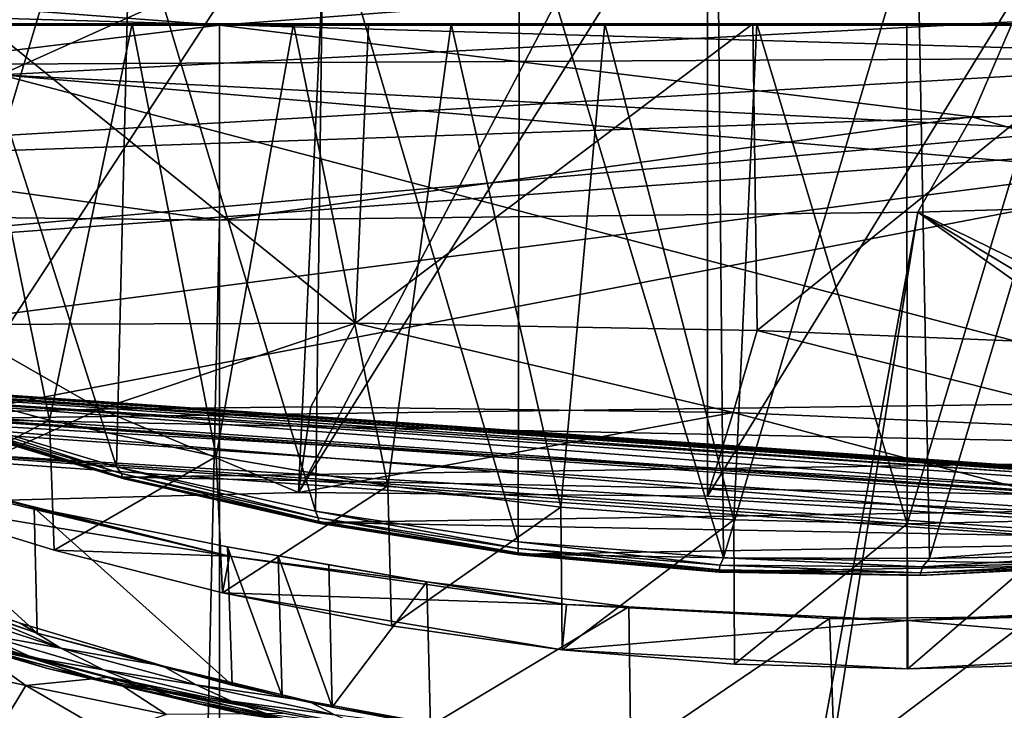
# Model space of a CAD drawing. Header units: metres. Extents: x -1004 to 0, y -808 to 0.
# Tile 87 of 122: x -529 to -394, y -146 to -52. Entities that reach past the tile are written whole.
import ezdxf

# ---------------------------------------------------------------- set-up
doc = ezdxf.new("R2010")
doc.units = ezdxf.units.M

msp = doc.modelspace()

# ---------------------------------------------------------------- linework, layer by layer
at = {"layer": 'top'}
for points in [[(-491.15625, -116.577606, 1985.75293), (-546.876587, -118.072487, 1979.189331), (-486.961456, -26.276386, 1933.765869)], [(-486.961456, -26.276386, 1933.765869), (-546.876587, -118.072487, 1979.189331), (-519.606262, -26.977951, 1930.408691)], [(-546.876587, -118.072487, 1979.189331), (-530.486938, -27.4517, 1928.910156), (-519.606262, -26.977951, 1930.408691)], [(-444.056793, -26.800941, 1935.926758), (-491.15625, -116.577606, 1985.75293), (-486.961456, -26.276386, 1933.765869)], [(-491.15625, -116.577606, 1985.75293), (-444.056793, -26.800941, 1935.926758), (-435.077423, -27.128115, 1936.041748)], [(-435.077423, -117.079147, 1987.980957), (-491.15625, -116.577606, 1985.75293), (-435.077423, -27.128115, 1936.041748)], [(-382.221283, -31.021881, 1934.762817), (-435.077423, -117.079147, 1987.980957), (-435.077423, -27.128115, 1936.041748)], [(-378.607605, -119.60273, 1985.827881), (-435.077423, -117.079147, 1987.980957), (-382.221283, -31.021881, 1934.762817)], [(-488.860596, -119.150009, 1554.229248), (-514.229553, -34.492359, 1504.564087), (-487.748688, -33.011375, 1504.508423)], [(-461.053162, -123.35659, 1556.978271), (-488.860596, -119.150009, 1554.229248), (-487.748688, -33.011375, 1504.508423)], [(-461.053162, -123.35659, 1556.978271), (-487.748688, -33.011375, 1504.508423), (-460.891296, -32.789768, 1504.69104)], [(-432.893646, -125.545509, 1558.042358), (-461.053162, -123.35659, 1556.978271), (-460.891296, -32.789768, 1504.69104)], [(-432.893646, -125.545509, 1558.042358), (-460.891296, -32.789768, 1504.69104), (-433.713348, -33.851051, 1505.112305)], [(-516.103577, -113.043777, 1549.877075), (-540.365723, -37.208141, 1504.852417), (-514.229553, -34.492359, 1504.564087)], [(-488.860596, -119.150009, 1554.229248), (-516.103577, -113.043777, 1549.877075), (-514.229553, -34.492359, 1504.564087)], [(-406.34964, -36.177105, 1505.778442), (-432.893646, -125.545509, 1558.042358), (-433.713348, -33.851051, 1505.112305)], [(-404.640778, -125.626282, 1557.39563), (-432.893646, -125.545509, 1558.042358), (-406.34964, -36.177105, 1505.778442)], [(-378.974548, -39.71484, 1506.693237), (-404.640778, -125.626282, 1557.39563), (-406.34964, -36.177105, 1505.778442)], [(-516.103577, -113.043777, 1549.877075), (-542.590515, -105.167236, 1544.025391), (-540.365723, -37.208141, 1504.852417)], [(-376.558838, -123.533806, 1555.031372), (-404.640778, -125.626282, 1557.39563), (-378.974548, -39.71484, 1506.693237)], [(-943.0271, -42.2672, 2063.060059), (-943.0271, -52.26717, 2063.060059), (-61.027081, -42.267323, 2063.060059)], [(-61.027081, -42.267323, 163.059998), (-61.026958, -52.26717, 163.059998), (-943.0271, -42.2672, 163.059998)], [(-943.0271, -42.2672, 163.059998), (-61.026958, -52.26717, 163.059998), (-943.0271, -52.26717, 163.059998)], [(-943.0271, -52.26717, 2063.060059), (-61.026958, -52.26717, 2063.060059), (-61.027081, -42.267323, 2063.060059)], [(-531.962463, -59.26767, 664.851257), (-493.932129, -42.133965, 665.300049), (-532.367065, -50.582142, 752.126038)], [(-531.962463, -59.26767, 664.851257), (-249.112656, -44.404568, 665.240845), (-493.932129, -42.133965, 665.300049)], [(-249.112656, -44.404568, 665.240845), (-531.962463, -59.26767, 664.851257), (-202.874207, -76.227615, 664.407471)], [(-637.81189, -58.361294, 1607.256836), (-349.237091, -56.875664, 1607.294556), (-637.780579, -48.406116, 1607.5177)], [(-637.780579, -48.406116, 1607.5177), (-349.237091, -56.875664, 1607.294556), (-354.224518, -48.323433, 1607.518677)], [(-782.598877, -52.26717, 2039.088379), (-481.596069, -52.26717, 2033.802246), (-943.0271, -52.26717, 2063.060059)], [(-481.596069, -52.26717, 2033.802246), (-428.863464, -52.26717, 2035.059937), (-943.0271, -52.26717, 2063.060059)], [(-943.0271, -52.26717, 2063.060059), (-428.863464, -52.26717, 2035.059937), (-61.026958, -52.26717, 2063.060059)], [(-61.026958, -52.26717, 163.059998), (-407.772705, -52.26717, 179.05925), (-943.0271, -52.26717, 163.059998)], [(-407.772705, -52.26717, 179.05925), (-428.346069, -52.26717, 179.737396), (-943.0271, -52.26717, 163.059998)], [(-943.0271, -52.26717, 163.059998), (-428.346069, -52.26717, 179.737396), (-449.178162, -52.26717, 181.812668)], [(-449.178162, -52.26717, 181.812668), (-470.251709, -52.26717, 185.372299), (-943.0271, -52.26717, 163.059998)], [(-470.251709, -52.26717, 185.372299), (-763.151001, -52.26717, 196.518036), (-943.0271, -52.26717, 163.059998)], [(-534.209045, -52.26717, 2030.036865), (-481.596069, -52.26717, 2033.802246), (-782.598877, -52.26717, 2039.088379)], [(-470.251709, -52.26717, 185.372299), (-491.851715, -52.26717, 190.612167), (-763.151001, -52.26717, 196.518036)], [(-491.851715, -52.26717, 190.612167), (-735.55072, -52.26717, 199.387146), (-763.151001, -52.26717, 196.518036)], [(-735.55072, -52.26717, 199.387146), (-491.851715, -52.26717, 190.612167), (-707.955811, -52.26717, 203.017151)], [(-491.851715, -52.26717, 190.612167), (-513.955444, -52.26717, 197.745865), (-707.955811, -52.26717, 203.017151)], [(-707.955811, -52.26717, 203.017151), (-513.955444, -52.26717, 197.745865), (-680.806824, -52.26717, 207.461563)], [(-513.955444, -52.26717, 197.745865), (-651.291992, -52.26717, 213.479858), (-680.806824, -52.26717, 207.461563)], [(-513.955444, -52.26717, 197.745865), (-536.378601, -52.26717, 206.962265), (-651.291992, -52.26717, 213.479858)], [(-525.307251, -106.640076, 208.21962), (-547.02594, -100.833397, 217.470978), (-536.378601, -52.26717, 206.962265)], [(-534.209045, -52.26717, 2030.036865), (-538.695923, -93.536446, 2022.285767), (-483.344055, -93.33699, 2026.466919)], [(-513.955444, -52.26717, 197.745865), (-525.307251, -106.640076, 208.21962), (-536.378601, -52.26717, 206.962265)], [(-481.596069, -52.26717, 2033.802246), (-534.209045, -52.26717, 2030.036865), (-483.344055, -93.33699, 2026.466919)], [(-502.456268, -111.646431, 200.404068), (-525.307251, -106.640076, 208.21962), (-513.955444, -52.26717, 197.745865)], [(-491.851715, -52.26717, 190.612167), (-502.456268, -111.646431, 200.404068), (-513.955444, -52.26717, 197.745865)], [(-478.935303, -115.68647, 194.195557), (-502.456268, -111.646431, 200.404068), (-491.851715, -52.26717, 190.612167)], [(-470.251709, -52.26717, 185.372299), (-478.935303, -115.68647, 194.195557), (-491.851715, -52.26717, 190.612167)], [(-481.596069, -52.26717, 2033.802246), (-483.344055, -93.33699, 2026.466919), (-428.863464, -52.26717, 2035.059937)], [(-483.344055, -93.33699, 2026.466919), (-428.268677, -94.357201, 2027.638184), (-428.863464, -52.26717, 2035.059937)], [(-455.212006, -118.599762, 189.761368), (-478.935303, -115.68647, 194.195557), (-470.251709, -52.26717, 185.372299)], [(-449.178162, -52.26717, 181.812668), (-455.212006, -118.599762, 189.761368), (-470.251709, -52.26717, 185.372299)], [(-431.474823, -120.334351, 187.137177), (-455.212006, -118.599762, 189.761368), (-449.178162, -52.26717, 181.812668)], [(-428.346069, -52.26717, 179.737396), (-431.474823, -120.334351, 187.137177), (-449.178162, -52.26717, 181.812668)], [(-407.732239, -120.908279, 186.273712), (-431.474823, -120.334351, 187.137177), (-428.346069, -52.26717, 179.737396)], [(-428.863464, -52.26717, 2035.059937), (-428.268677, -94.357201, 2027.638184), (-376.130707, -52.26717, 2033.806885)], [(-428.863464, -52.26717, 2035.059937), (-376.130707, -52.26717, 2033.806885), (-61.026958, -52.26717, 2063.060059)], [(-407.772705, -52.26717, 179.05925), (-407.732239, -120.908279, 186.273712), (-428.346069, -52.26717, 179.737396)], [(-428.268677, -94.357201, 2027.638184), (-372.22702, -96.644707, 2025.778931), (-376.130707, -52.26717, 2033.806885)], [(-407.772705, -52.26717, 179.05925), (-387.05249, -52.26717, 179.74173), (-407.732239, -120.908279, 186.273712)], [(-387.05249, -52.26717, 179.74173), (-407.772705, -52.26717, 179.05925), (-61.026958, -52.26717, 163.059998)], [(-387.05249, -52.26717, 179.74173), (-383.947571, -120.332489, 187.140167), (-407.732239, -120.908279, 186.273712)], [(-637.81189, -58.361294, 1607.256836), (-615.470276, -72.550049, 1606.88501), (-349.237091, -56.875664, 1607.294556)], [(-615.470276, -72.550049, 1606.88501), (-341.576477, -63.148872, 1607.130249), (-349.237091, -56.875664, 1607.294556)], [(-594.247375, -171.585114, 661.909546), (-196.308548, -147.470947, 662.541565), (-531.962463, -59.26767, 664.851257)], [(-196.308548, -147.470947, 662.541565), (-191.884094, -88.40519, 664.088562), (-531.962463, -59.26767, 664.851257)], [(-531.962463, -59.26767, 664.851257), (-191.884094, -88.40519, 664.088562), (-202.874207, -76.227615, 664.407471)], [(-615.470276, -72.550049, 1606.88501), (-591.933105, -85.384491, 1606.548584), (-341.576477, -63.148872, 1607.130249)], [(-591.933105, -85.384491, 1606.548584), (-332.205414, -66.348167, 1607.047974), (-341.576477, -63.148872, 1607.130249)], [(-591.933105, -85.384491, 1606.548584), (-567.294678, -96.737617, 1606.251099), (-332.205414, -66.348167, 1607.047974)], [(-567.294678, -96.737617, 1606.251099), (-541.695801, -106.479683, 1605.995728), (-332.205414, -66.348167, 1607.047974)], [(-332.205414, -66.348167, 1607.047974), (-541.695801, -106.479683, 1605.995728), (-272.857819, -102.921715, 1606.087891)], [(-518.362183, -105.130257, 2003.47998), (-538.695923, -93.536446, 2022.285767), (-547.116455, -105.857063, 2000.052002)], [(-483.344055, -93.33699, 2026.466919), (-538.695923, -93.536446, 2022.285767), (-518.362183, -105.130257, 2003.47998)], [(-489.494446, -104.841095, 2005.911987), (-483.344055, -93.33699, 2026.466919), (-518.362183, -105.130257, 2003.47998)], [(-489.494446, -104.841095, 2005.911987), (-431.578735, -105.593567, 2007.77002), (-483.344055, -93.33699, 2026.466919)], [(-431.578735, -105.593567, 2007.77002), (-428.268677, -94.357201, 2027.638184), (-483.344055, -93.33699, 2026.466919)], [(-428.268677, -94.357201, 2027.638184), (-431.578735, -105.593567, 2007.77002), (-373.720337, -108.123314, 2005.617065)], [(-372.22702, -96.644707, 2025.778931), (-428.268677, -94.357201, 2027.638184), (-373.720337, -108.123314, 2005.617065)], [(-547.02594, -100.833397, 217.470978), (-525.307251, -106.640076, 208.21962), (-546.524048, -117.755356, 218.999847)], [(-541.695801, -106.479683, 1605.995728), (-297.964813, -111.31955, 1605.86792), (-272.857819, -102.921715, 1606.087891)], [(-547.116455, -105.857063, 2000.052002), (-546.876587, -118.072487, 1979.189331), (-518.362183, -105.130257, 2003.47998)], [(-546.876587, -118.072487, 1979.189331), (-491.15625, -116.577606, 1985.75293), (-518.362183, -105.130257, 2003.47998)], [(-542.590515, -105.167236, 1544.025391), (-515.446777, -113.971848, 1564.369507), (-541.804932, -106.1166, 1560.045898)], [(-542.590515, -105.167236, 1544.025391), (-516.103577, -113.043777, 1549.877075), (-515.446777, -113.971848, 1564.369507)], [(-518.362183, -105.130257, 2003.47998), (-491.15625, -116.577606, 1985.75293), (-489.494446, -104.841095, 2005.911987)], [(-491.15625, -116.577606, 1985.75293), (-431.578735, -105.593567, 2007.77002), (-489.494446, -104.841095, 2005.911987)], [(-525.307251, -106.640076, 208.21962), (-524.647583, -124.521843, 209.845749), (-546.524048, -117.755356, 218.999847)], [(-541.804932, -106.1166, 1560.045898), (-515.339722, -114.465897, 1578.776123), (-541.677063, -106.562248, 1575.879883)], [(-541.804932, -106.1166, 1560.045898), (-515.446777, -113.971848, 1564.369507), (-515.339722, -114.465897, 1578.776123)], [(-541.695801, -106.479683, 1605.995728), (-515.296631, -114.499153, 1605.785522), (-297.964813, -111.31955, 1605.86792)], [(-541.381104, -106.788078, 1591.716919), (-515.296631, -114.499153, 1605.785522), (-541.695801, -106.479683, 1605.995728)], [(-541.677063, -106.562248, 1575.879883), (-515.339722, -114.465897, 1578.776123), (-515.080811, -114.707687, 1593.187866)], [(-515.080811, -114.707687, 1593.187866), (-541.381104, -106.788078, 1591.716919), (-541.677063, -106.562248, 1575.879883)], [(-525.307251, -106.640076, 208.21962), (-502.456268, -111.646431, 200.404068), (-524.647583, -124.521843, 209.845749)], [(-491.15625, -116.577606, 1985.75293), (-435.077423, -117.079147, 1987.980957), (-431.578735, -105.593567, 2007.77002)], [(-435.077423, -117.079147, 1987.980957), (-378.607605, -119.60273, 1985.827881), (-431.578735, -105.593567, 2007.77002)], [(-431.578735, -105.593567, 2007.77002), (-378.607605, -119.60273, 1985.827881), (-373.720337, -108.123314, 2005.617065)], [(-515.296631, -114.499153, 1605.785522), (-541.381104, -106.788078, 1591.716919), (-515.080811, -114.707687, 1593.187866)], [(-502.456268, -111.646431, 200.404068), (-501.584412, -130.331253, 202.099518), (-524.647583, -124.521843, 209.845749)], [(-515.296631, -114.499153, 1605.785522), (-323.931244, -118.120049, 1605.689819), (-297.964813, -111.31955, 1605.86792)], [(-502.456268, -111.646431, 200.404068), (-478.935303, -115.68647, 194.195557), (-501.584412, -130.331253, 202.099518)], [(-553.055786, -112.110451, 252.627716), (-527.017334, -135.898376, 261.861969), (-553.021729, -126.965759, 255.982742)], [(-553.055786, -112.110451, 252.627716), (-527.416138, -118.707603, 258.220306), (-527.017334, -135.898376, 261.861969)], [(-527.416138, -118.707603, 258.220306), (-553.055786, -112.110451, 252.627716), (-500.62735, -125.340599, 251.47937)], [(-553.055786, -112.110451, 252.627716), (-545.575745, -114.517525, 251.47937), (-500.62735, -125.340599, 251.47937)], [(-516.103577, -113.043777, 1549.877075), (-488.467316, -120.055649, 1567.574463), (-515.446777, -113.971848, 1564.369507)], [(-516.103577, -113.043777, 1549.877075), (-488.860596, -119.150009, 1554.229248), (-488.467316, -120.055649, 1567.574463)], [(-500.62735, -125.340599, 251.47937), (-545.575745, -114.517525, 251.47937), (-546.524048, -117.755356, 218.999847)], [(-515.446777, -113.971848, 1564.369507), (-488.406219, -120.588432, 1580.922363), (-515.339722, -114.465897, 1578.776123)], [(-515.446777, -113.971848, 1564.369507), (-488.467316, -120.055649, 1567.574463), (-488.406219, -120.588432, 1580.922363)], [(-515.339722, -114.465897, 1578.776123), (-488.212189, -120.838539, 1594.277466), (-515.080811, -114.707687, 1593.187866)], [(-515.339722, -114.465897, 1578.776123), (-488.406219, -120.588432, 1580.922363), (-488.212189, -120.838539, 1594.277466)], [(-515.296631, -114.499153, 1605.785522), (-488.273682, -120.706161, 1605.622803), (-323.931244, -118.120049, 1605.689819)], [(-488.273682, -120.706161, 1605.622803), (-515.296631, -114.499153, 1605.785522), (-515.080811, -114.707687, 1593.187866)], [(-515.080811, -114.707687, 1593.187866), (-488.212189, -120.838539, 1594.277466), (-488.273682, -120.706161, 1605.622803)], [(-478.935303, -115.68647, 194.195557), (-478.408325, -134.888901, 196.088715), (-501.584412, -130.331253, 202.099518)], [(-478.935303, -115.68647, 194.195557), (-455.212006, -118.599762, 189.761368), (-478.408325, -134.888901, 196.088715)], [(-546.524048, -117.755356, 218.999847), (-524.647583, -124.521843, 209.845749), (-500.62735, -125.340599, 251.47937)], [(-527.416138, -118.707603, 258.220306), (-500.248962, -143.043579, 266.650696), (-527.017334, -135.898376, 261.861969)], [(-527.416138, -118.707603, 258.220306), (-500.91507, -124.058403, 262.889526), (-500.248962, -143.043579, 266.650696)], [(-500.62735, -125.340599, 251.47937), (-500.91507, -124.058403, 262.889526), (-527.416138, -118.707603, 258.220306)], [(-488.273682, -120.706161, 1605.622803), (-350.605621, -123.212776, 1605.556519), (-323.931244, -118.120049, 1605.689819)], [(-455.212006, -118.599762, 189.761368), (-455.040527, -138.170502, 191.789063), (-478.408325, -134.888901, 196.088715)], [(-455.212006, -118.599762, 189.761368), (-431.474823, -120.334351, 187.137177), (-455.040527, -138.170502, 191.789063)], [(-488.860596, -119.150009, 1554.229248), (-461.050262, -124.27739, 1569.606934), (-488.467316, -120.055649, 1567.574463)], [(-488.860596, -119.150009, 1554.229248), (-461.053162, -123.35659, 1556.978271), (-461.050262, -124.27739, 1569.606934)], [(-488.467316, -120.055649, 1567.574463), (-461.059387, -124.859962, 1582.282104), (-488.406219, -120.588432, 1580.922363)], [(-488.467316, -120.055649, 1567.574463), (-461.050262, -124.27739, 1569.606934), (-461.059387, -124.859962, 1582.282104)], [(-488.406219, -120.588432, 1580.922363), (-460.957001, -125.127609, 1594.967407), (-488.212189, -120.838539, 1594.277466)], [(-488.406219, -120.588432, 1580.922363), (-461.059387, -124.859962, 1582.282104), (-460.957001, -125.127609, 1594.967407)], [(-488.273682, -120.706161, 1605.622803), (-460.815948, -125.03537, 1605.509277), (-350.605621, -123.212776, 1605.556519)], [(-488.212189, -120.838539, 1594.277466), (-460.815948, -125.03537, 1605.509277), (-488.273682, -120.706161, 1605.622803)], [(-488.212189, -120.838539, 1594.277466), (-460.957001, -125.127609, 1594.967407), (-460.815948, -125.03537, 1605.509277)], [(-431.474823, -120.334351, 187.137177), (-431.392212, -140.146133, 189.21199), (-455.040527, -138.170502, 191.789063)], [(-431.474823, -120.334351, 187.137177), (-407.732239, -120.908279, 186.273712), (-431.392212, -140.146133, 189.21199)], [(-407.732239, -120.908279, 186.273712), (-407.732239, -140.798706, 188.364288), (-431.392212, -140.146133, 189.21199)], [(-407.732239, -120.908279, 186.273712), (-383.947571, -120.332489, 187.140167), (-407.643616, -140.798706, 188.364288)], [(-407.732239, -140.798706, 188.364288), (-407.732239, -120.908279, 186.273712), (-407.643616, -140.798706, 188.364288)], [(-383.947571, -120.332489, 187.140167), (-383.939728, -140.139313, 189.216461), (-407.643616, -140.798706, 188.364288)], [(-500.91507, -124.058403, 262.889526), (-493.407288, -144.579865, 267.096802), (-500.248962, -143.043579, 266.650696)], [(-500.91507, -124.058403, 262.889526), (-493.977844, -125.29483, 263.374542), (-493.407288, -144.579865, 267.096802)], [(-473.57608, -128.846573, 260.012085), (-500.91507, -124.058403, 262.889526), (-500.62735, -125.340599, 251.47937)], [(-473.57608, -128.846573, 260.012085), (-487.02713, -126.523628, 263.005524), (-500.91507, -124.058403, 262.889526)], [(-487.02713, -126.523628, 263.005524), (-493.977844, -125.29483, 263.374542), (-500.91507, -124.058403, 262.889526)], [(-461.053162, -123.35659, 1556.978271), (-433.379364, -126.546448, 1570.413208), (-461.050262, -124.27739, 1569.606934)], [(-461.053162, -123.35659, 1556.978271), (-432.893646, -125.545509, 1558.042358), (-433.379364, -126.546448, 1570.413208)], [(-460.815948, -125.03537, 1605.509277), (-377.819061, -126.506584, 1605.470337), (-350.605621, -123.212776, 1605.556519)], [(-404.640778, -125.626282, 1557.39563), (-376.558838, -123.533806, 1555.031372), (-377.954224, -125.113419, 1568.216675)], [(-529.350464, -134.517258, 279.248169), (-559.214417, -124.400429, 259.044647), (-527.017334, -135.898376, 261.861969)], [(-527.017334, -135.898376, 261.861969), (-559.214417, -124.400429, 259.044647), (-553.021729, -126.965759, 255.982742)], [(-529.350464, -134.517258, 279.248169), (-548.10376, -127.848389, 285.540283), (-559.214417, -124.400429, 259.044647)], [(-524.647583, -124.521843, 209.845749), (-501.584412, -130.331253, 202.099518), (-500.62735, -125.340599, 251.47937)], [(-500.62735, -125.340599, 251.47937), (-501.584412, -130.331253, 202.099518), (-454.449829, -131.948181, 251.47937)], [(-454.449829, -131.948181, 251.47937), (-473.57608, -128.846573, 260.012085), (-500.62735, -125.340599, 251.47937)], [(-493.977844, -125.29483, 263.374542), (-486.55127, -146.034058, 266.600311), (-493.407288, -144.579865, 267.096802)], [(-493.977844, -125.29483, 263.374542), (-487.02713, -126.523628, 263.005524), (-486.55127, -146.034058, 266.600311)], [(-461.050262, -124.27739, 1569.606934), (-433.481934, -127.210571, 1582.818848), (-461.059387, -124.859962, 1582.282104)], [(-461.059387, -124.859962, 1582.282104), (-433.49707, -127.521866, 1595.238892), (-460.957001, -125.127609, 1594.967407)], [(-461.059387, -124.859962, 1582.282104), (-433.481934, -127.210571, 1582.818848), (-433.49707, -127.521866, 1595.238892)], [(-461.050262, -124.27739, 1569.606934), (-433.379364, -126.546448, 1570.413208), (-433.481934, -127.210571, 1582.818848)], [(-460.957001, -125.127609, 1594.967407), (-433.49707, -127.521866, 1595.238892), (-460.815948, -125.03537, 1605.509277)], [(-460.815948, -125.03537, 1605.509277), (-433.120636, -127.447968, 1605.445923), (-377.819061, -126.506584, 1605.470337)], [(-460.815948, -125.03537, 1605.509277), (-433.49707, -127.521866, 1595.238892), (-433.120636, -127.447968, 1605.445923)], [(-404.640778, -125.626282, 1557.39563), (-377.954224, -125.113419, 1568.216675), (-405.631378, -126.802841, 1569.949829)], [(-405.631378, -126.802841, 1569.949829), (-377.954224, -125.113419, 1568.216675), (-378.277527, -126.083649, 1581.33606)], [(-487.02713, -126.523628, 263.005524), (-473.57608, -128.846573, 260.012085), (-486.55127, -146.034058, 266.600311)], [(-433.379364, -126.546448, 1570.413208), (-405.845795, -127.596672, 1582.50354), (-433.481934, -127.210571, 1582.818848)], [(-432.893646, -125.545509, 1558.042358), (-405.631378, -126.802841, 1569.949829), (-433.379364, -126.546448, 1570.413208)], [(-433.379364, -126.546448, 1570.413208), (-405.631378, -126.802841, 1569.949829), (-405.845795, -127.596672, 1582.50354)], [(-433.120636, -127.447968, 1605.445923), (-405.38855, -127.932823, 1605.433105), (-377.819061, -126.506584, 1605.470337)], [(-432.893646, -125.545509, 1558.042358), (-404.640778, -125.626282, 1557.39563), (-405.631378, -126.802841, 1569.949829)], [(-405.999298, -127.990135, 1595.077026), (-378.568726, -126.591766, 1594.482056), (-405.38855, -127.932823, 1605.433105)], [(-405.845795, -127.596672, 1582.50354), (-378.568726, -126.591766, 1594.482056), (-405.999298, -127.990135, 1595.077026)], [(-405.631378, -126.802841, 1569.949829), (-378.277527, -126.083649, 1581.33606), (-405.845795, -127.596672, 1582.50354)], [(-405.845795, -127.596672, 1582.50354), (-378.277527, -126.083649, 1581.33606), (-378.568726, -126.591766, 1594.482056)], [(-405.38855, -127.932823, 1605.433105), (-378.568726, -126.591766, 1594.482056), (-377.819061, -126.506584, 1605.470337)], [(-523.77124, -137.937881, 279.68573), (-541.774048, -132.097702, 285.996613), (-548.10376, -127.848389, 285.540283)], [(-548.10376, -127.848389, 285.540283), (-529.350464, -134.517258, 279.248169), (-523.77124, -137.937881, 279.68573)], [(-433.481934, -127.210571, 1582.818848), (-405.999298, -127.990135, 1595.077026), (-433.49707, -127.521866, 1595.238892)], [(-433.49707, -127.521866, 1595.238892), (-405.999298, -127.990135, 1595.077026), (-433.120636, -127.447968, 1605.445923)], [(-433.481934, -127.210571, 1582.818848), (-405.845795, -127.596672, 1582.50354), (-405.999298, -127.990135, 1595.077026)], [(-433.120636, -127.447968, 1605.445923), (-405.999298, -127.990135, 1595.077026), (-405.38855, -127.932823, 1605.433105)], [(-486.55127, -146.034058, 266.600311), (-473.57608, -128.846573, 260.012085), (-473.063843, -148.621872, 263.605011)], [(-473.57608, -128.846573, 260.012085), (-445.866608, -132.291046, 255.256195), (-473.063843, -148.621872, 263.605011)], [(-445.866608, -132.291046, 255.256195), (-473.57608, -128.846573, 260.012085), (-454.449829, -131.948181, 251.47937)], [(-454.449829, -131.948181, 251.47937), (-501.584412, -130.331253, 202.099518), (-455.040527, -138.170502, 191.789063)], [(-455.040527, -138.170502, 191.789063), (-501.584412, -130.331253, 202.099518), (-478.408325, -134.888901, 196.088715)], [(-534.892761, -135.938766, 286.365143), (-541.774048, -132.097702, 285.996613), (-523.77124, -137.937881, 279.68573)], [(-473.063843, -148.621872, 263.605011), (-445.866608, -132.291046, 255.256195), (-445.624359, -152.383408, 258.807556)], [(-407.64447, -134.165039, 251.47937), (-454.449829, -131.948181, 251.47937), (-455.040527, -138.170502, 191.789063)], [(-418.364258, -133.888443, 253.016449), (-454.449829, -131.948181, 251.47937), (-407.64447, -134.165039, 251.47937)], [(-418.364258, -133.888443, 253.016449), (-445.866608, -132.291046, 255.256195), (-454.449829, -131.948181, 251.47937)], [(-445.866608, -132.291046, 255.256195), (-418.364258, -133.888443, 253.016449), (-445.624359, -152.383408, 258.807556)], [(-390.462463, -133.661896, 253.394547), (-407.64447, -134.165039, 251.47937), (-360.840271, -131.931564, 251.47937)], [(-360.840271, -131.931564, 251.47937), (-407.64447, -134.165039, 251.47937), (-360.24765, -138.152222, 191.800507)], [(-534.436035, -137.927429, 294.220367), (-525.570435, -140.748505, 294.549927), (-550.163574, -133.335037, 311.211975)], [(-525.570435, -140.748505, 294.549927), (-538.90509, -136.826279, 311.451019), (-550.163574, -133.335037, 311.211975)], [(-527.411987, -139.472885, 311.690063), (-537.871216, -136.436661, 324.769257), (-545.381165, -134.404755, 331.584961)], [(-538.90509, -136.826279, 311.451019), (-527.411987, -139.472885, 311.690063), (-545.381165, -134.404755, 331.584961)], [(-534.892761, -135.938766, 286.365143), (-527.675354, -139.228775, 286.733673), (-543.011902, -134.439758, 293.890778)], [(-527.675354, -139.228775, 286.733673), (-534.436035, -137.927429, 294.220367), (-543.011902, -134.439758, 293.890778)], [(-529.350464, -134.517258, 279.248169), (-509.810822, -140.361237, 273.932678), (-523.77124, -137.937881, 279.68573)], [(-509.810822, -140.361237, 273.932678), (-529.350464, -134.517258, 279.248169), (-527.017334, -135.898376, 261.861969)], [(-407.64447, -134.165039, 251.47937), (-455.040527, -138.170502, 191.789063), (-407.643616, -140.798706, 188.364288)], [(-445.624359, -152.383408, 258.807556), (-418.364258, -133.888443, 253.016449), (-417.660858, -154.146637, 256.569244)], [(-418.364258, -133.888443, 253.016449), (-390.462463, -133.661896, 253.394547), (-417.660858, -154.146637, 256.569244)], [(-390.462463, -133.661896, 253.394547), (-418.364258, -133.888443, 253.016449), (-407.64447, -134.165039, 251.47937)], [(-417.660858, -154.146637, 256.569244), (-390.462463, -133.661896, 253.394547), (-389.556183, -153.841599, 256.956024)], [(-407.64447, -134.165039, 251.47937), (-407.643616, -140.798706, 188.364288), (-360.24765, -138.152222, 191.800507)], [(-527.675354, -139.228775, 286.733673), (-534.892761, -135.938766, 286.365143), (-517.893066, -140.937195, 280.077667)], [(-517.893066, -140.937195, 280.077667), (-534.892761, -135.938766, 286.365143), (-523.77124, -137.937881, 279.68573)], [(-527.017334, -135.898376, 261.861969), (-500.248962, -143.043579, 266.650696), (-509.810822, -140.361237, 273.932678)], [(-537.871216, -136.436661, 324.769257), (-528.55072, -143.075027, 328.656036), (-544.187378, -139.638962, 352.78244)], [(-527.411987, -139.472885, 311.690063), (-538.90509, -136.826279, 311.451019), (-516.461121, -142.884872, 294.879517)], [(-516.461121, -142.884872, 294.879517), (-538.90509, -136.826279, 311.451019), (-525.570435, -140.748505, 294.549927)], [(-537.871216, -136.436661, 324.769257), (-517.116272, -141.940079, 304.015839), (-528.55072, -143.075027, 328.656036)], [(-517.116272, -141.940079, 304.015839), (-537.871216, -136.436661, 324.769257), (-527.411987, -139.472885, 311.690063)], [(-527.675354, -139.228775, 286.733673), (-520.160095, -141.946198, 287.102173), (-534.436035, -137.927429, 294.220367)], [(-520.160095, -141.946198, 287.102173), (-525.570435, -140.748505, 294.549927), (-534.436035, -137.927429, 294.220367)], [(-523.77124, -137.937881, 279.68573), (-509.810822, -140.361237, 273.932678), (-505.200897, -142.970856, 274.375061)], [(-523.77124, -137.937881, 279.68573), (-505.200897, -142.970856, 274.375061), (-517.893066, -140.937195, 280.077667)], [(-455.040527, -138.170502, 191.789063), (-431.392212, -140.146133, 189.21199), (-407.643616, -140.798706, 188.364288)], [(-360.24765, -138.152222, 191.800507), (-407.643616, -140.798706, 188.364288), (-383.939728, -140.139313, 189.216461)], [(-528.55072, -143.075027, 328.656036), (-531.402161, -147.788834, 358.091064), (-544.187378, -139.638962, 352.78244)], [(-520.160095, -141.946198, 287.102173), (-527.675354, -139.228775, 286.733673), (-511.722473, -143.458649, 280.469604)], [(-511.722473, -143.458649, 280.469604), (-527.675354, -139.228775, 286.733673), (-517.893066, -140.937195, 280.077667)], [(-507.155457, -144.321609, 295.209076), (-517.116272, -141.940079, 304.015839), (-527.411987, -139.472885, 311.690063)], [(-507.155457, -144.321609, 295.209076), (-527.411987, -139.472885, 311.690063), (-516.461121, -142.884872, 294.879517)], [(-509.810822, -140.361237, 273.932678), (-489.783356, -145.225357, 269.780396), (-505.200897, -142.970856, 274.375061)], [(-500.248962, -143.043579, 266.650696), (-493.407288, -144.579865, 267.096802), (-509.810822, -140.361237, 273.932678)], [(-509.810822, -140.361237, 273.932678), (-493.407288, -144.579865, 267.096802), (-489.783356, -145.225357, 269.780396)], [(-407.643616, -140.798706, 188.364288), (-431.392212, -140.146133, 189.21199), (-407.732239, -140.798706, 188.364288)], [(-520.160095, -141.946198, 287.102173), (-498.638977, -146.995224, 281.253448), (-525.570435, -140.748505, 294.549927)], [(-498.638977, -146.995224, 281.253448), (-516.461121, -142.884872, 294.879517), (-525.570435, -140.748505, 294.549927)], [(-505.200897, -142.970856, 274.375061), (-500.33551, -145.213379, 274.765442), (-517.893066, -140.937195, 280.077667)], [(-517.893066, -140.937195, 280.077667), (-500.33551, -145.213379, 274.765442), (-511.722473, -143.458649, 280.469604)], [(-517.165771, -149.68663, 334.021271), (-531.402161, -147.788834, 358.091064), (-528.55072, -143.075027, 328.656036)], [(-517.116272, -141.940079, 304.015839), (-509.277069, -147.042801, 307.658112), (-528.55072, -143.075027, 328.656036)], [(-509.277069, -147.042801, 307.658112), (-517.165771, -149.68663, 334.021271), (-528.55072, -143.075027, 328.656036)], [(-498.638977, -146.995224, 281.253448), (-520.160095, -141.946198, 287.102173), (-505.292938, -145.483459, 280.861511)], [(-505.292938, -145.483459, 280.861511), (-520.160095, -141.946198, 287.102173), (-511.722473, -143.458649, 280.469604)], [(-517.116272, -141.940079, 304.015839), (-493.020752, -146.913696, 287.095276), (-509.277069, -147.042801, 307.658112)], [(-493.020752, -146.913696, 287.095276), (-517.116272, -141.940079, 304.015839), (-507.155457, -144.321609, 295.209076)], [(-507.155457, -144.321609, 295.209076), (-516.461121, -142.884872, 294.879517), (-491.796204, -147.979889, 281.645355)], [(-516.461121, -142.884872, 294.879517), (-498.638977, -146.995224, 281.253448), (-491.796204, -147.979889, 281.645355)], [(-505.200897, -142.970856, 274.375061), (-489.783356, -145.225357, 269.780396), (-486.170258, -147.114624, 270.130524)], [(-500.33551, -145.213379, 274.765442), (-505.200897, -142.970856, 274.375061), (-486.170258, -147.114624, 270.130524)], [(-500.33551, -145.213379, 274.765442), (-495.223572, -147.053741, 275.155823), (-511.722473, -143.458649, 280.469604)], [(-511.722473, -143.458649, 280.469604), (-495.223572, -147.053741, 275.155823), (-505.292938, -145.483459, 280.861511)], [(-484.801025, -148.425873, 282.037292), (-493.020752, -146.913696, 287.095276), (-507.155457, -144.321609, 295.209076)], [(-491.796204, -147.979889, 281.645355), (-484.801025, -148.425873, 282.037292), (-507.155457, -144.321609, 295.209076)], [(-489.893188, -148.476151, 275.546204), (-498.638977, -146.995224, 281.253448), (-505.292938, -145.483459, 280.861511)], [(-495.223572, -147.053741, 275.155823), (-489.893188, -148.476151, 275.546204), (-505.292938, -145.483459, 280.861511)], [(-495.223572, -147.053741, 275.155823), (-500.33551, -145.213379, 274.765442), (-482.31546, -148.695877, 270.488708)], [(-482.31546, -148.695877, 270.488708), (-500.33551, -145.213379, 274.765442), (-486.170258, -147.114624, 270.130524)], [(-493.407288, -144.579865, 267.096802), (-486.55127, -146.034058, 266.600311), (-489.783356, -145.225357, 269.780396)], [(-489.783356, -145.225357, 269.780396), (-465.242157, -149.687378, 266.397186), (-486.170258, -147.114624, 270.130524)], [(-489.783356, -145.225357, 269.780396), (-486.55127, -146.034058, 266.600311), (-465.242157, -149.687378, 266.397186)], [(-486.55127, -146.034058, 266.600311), (-473.063843, -148.621872, 263.605011), (-465.242157, -149.687378, 266.397186)]]:
    msp.add_3dface(points, dxfattribs=at)
at = {"layer": 'top0123411'}
for points in [[(-994.037292, -10, 90), (-526.238708, -632.856445, 90), (-533.424561, -638.481384, 90)], [(-10, -10, 90), (-502.018646, -625.846375, 90), (-994.037292, -10, 90)], [(-502.018646, -625.846375, 90), (-510.034576, -626.560547, 90), (-994.037292, -10, 90)], [(-994.037292, -10, 90), (-510.034576, -626.560547, 90), (-518.256042, -628.853394, 90)], [(-518.256042, -628.853394, 90), (-526.238708, -632.856445, 90), (-994.037292, -10, 90)], [(-494.003571, -626.560364, 90), (-502.018646, -625.846375, 90), (-10, -10, 90)], [(-485.779327, -628.854126, 90), (-494.003571, -626.560364, 90), (-10, -10, 90)], [(-477.800262, -632.855408, 90), (-485.779327, -628.854126, 90), (-10, -10, 90)], [(-10, -10, 90), (-470.61264, -638.481506, 90), (-477.800262, -632.855408, 90)], [(-217.024689, -763.271118, 90), (-470.61264, -638.481506, 90), (-10, -10, 90)], [(-610.580078, -52.505119, 163.059708), (-502.018616, -52.467403, 163.059708), (-982.615723, -15.961353, 163.059708)], [(-982.615723, -15.961353, 163.059708), (-502.018616, -52.467403, 163.059708), (-21.421595, -15.961353, 163.059708)], [(-502.018616, -52.467403, 163.059708), (-393.460449, -52.505119, 163.059708), (-21.421595, -15.961353, 163.059708)], [(-502.018616, -52.467403, 163.059708), (-610.580078, -52.505119, 163.059708), (-605.16803, -65.046387, 141.304626)], [(-605.16803, -65.046387, 141.304626), (-502.018616, -79.224953, 118.640182), (-502.018616, -52.467403, 163.059708)], [(-502.018616, -79.224953, 118.640182), (-398.869202, -65.046387, 141.304626), (-502.018616, -52.467403, 163.059708)], [(-502.018616, -52.467403, 163.059708), (-398.869202, -65.046387, 141.304626), (-393.460449, -52.505119, 163.059708)], [(-398.869202, -65.046387, 141.304626), (-347.30011, -64.42334, 141.24382), (-393.460449, -52.505119, 163.059708)], [(-398.869202, -65.046387, 141.304626), (-357.917725, -76.72718, 118.683784), (-347.30011, -64.42334, 141.24382)], [(-597.805054, -78.120209, 118.65947), (-502.018616, -79.224953, 118.640182), (-605.16803, -65.046387, 141.304626)], [(-502.018616, -79.224953, 118.640182), (-406.245697, -78.120522, 118.659462), (-398.869202, -65.046387, 141.304626)], [(-406.245697, -78.120522, 118.659462), (-357.917725, -76.72718, 118.683784), (-398.869202, -65.046387, 141.304626)], [(-65.746979, -245.352539, 115.740417), (-357.917725, -76.72718, 118.683784), (-406.245697, -78.120522, 118.659462)], [(-940.71405, -322.342346, 114.396553), (-513.875122, -606.131226, 109.443001), (-597.805054, -78.120209, 118.65947)], [(-597.805054, -78.120209, 118.65947), (-513.875122, -606.131226, 109.443001), (-502.018616, -79.224953, 118.640182)], [(-502.018616, -79.224953, 118.640182), (-502.018646, -605.043579, 109.461983), (-406.245697, -78.120522, 118.659462)], [(-502.018646, -605.043579, 109.461983), (-490.16217, -606.131226, 109.443001), (-406.245697, -78.120522, 118.659462)], [(-406.245697, -78.120522, 118.659462), (-490.16217, -606.131226, 109.443001), (-63.32338, -322.340668, 114.396584)], [(-63.32338, -322.340668, 114.396584), (-64.29863, -283.87738, 115.067963), (-406.245697, -78.120522, 118.659462)], [(-64.29863, -283.87738, 115.067963), (-65.746979, -245.352539, 115.740417), (-406.245697, -78.120522, 118.659462)], [(-513.875122, -606.131226, 109.443001), (-502.018646, -605.043579, 109.461983), (-502.018616, -79.224953, 118.640182)]]:
    msp.add_3dface(points, dxfattribs=at)
at = {"layer": 'top0123415'}
for points in [[(-233.371841, -124.892357, 1638.284912), (-632.397461, -96.989761, 1638.284912), (-632.72522, -101.676781, 1639.994995)], [(-233.311279, -124.02623, 1633.36084), (-632.336914, -96.123642, 1633.36084), (-632.397461, -96.989761, 1638.284912)], [(-233.371841, -124.892357, 1638.284912), (-233.311279, -124.02623, 1633.36084), (-632.397461, -96.989761, 1638.284912)], [(-632.336914, -96.123642, 1633.36084), (-233.311279, -124.02623, 1633.36084), (-572.498474, -100.529236, 1632.846069)], [(-632.931824, -104.631546, 1631.857056), (-632.604065, -99.944534, 1630.146973), (-233.906204, -132.534134, 1631.857056)], [(-632.604065, -99.944534, 1630.146973), (-233.578461, -127.847122, 1630.146973), (-233.906204, -132.534134, 1631.857056)], [(-632.604065, -99.944534, 1630.146973), (-572.712219, -103.585953, 1630.274902), (-293.394257, -123.117767, 1630.274902)], [(-632.604065, -99.944534, 1630.146973), (-293.394257, -123.117767, 1630.274902), (-233.578461, -127.847122, 1630.146973)], [(-233.311279, -124.02623, 1633.36084), (-293.180511, -120.06105, 1632.846069), (-572.498474, -100.529236, 1632.846069)], [(-572.498474, -100.529236, 1632.846069), (-293.180511, -120.06105, 1632.846069), (-571.109802, -100.93853, 1632.306519)], [(-293.180511, -120.06105, 1632.846069), (-294.612518, -120.273216, 1632.306519), (-571.109802, -100.93853, 1632.306519)], [(-571.109802, -100.93853, 1632.306519), (-294.612518, -120.273216, 1632.306519), (-570.591492, -101.929459, 1631.240723)], [(-233.6996, -129.579376, 1639.994995), (-632.72522, -101.676781, 1639.994995), (-632.992371, -105.497673, 1636.781006)], [(-233.6996, -129.579376, 1639.994995), (-233.371841, -124.892357, 1638.284912), (-632.72522, -101.676781, 1639.994995)], [(-572.712219, -103.585953, 1630.274902), (-570.591492, -101.929459, 1631.240723), (-293.394257, -123.117767, 1630.274902)], [(-293.394257, -123.117767, 1630.274902), (-570.591492, -101.929459, 1631.240723), (-295.263763, -121.182266, 1631.240723)], [(-570.591492, -101.929459, 1631.240723), (-294.612518, -120.273216, 1632.306519), (-295.263763, -121.182266, 1631.240723)], [(-632.992371, -105.497673, 1636.781006), (-632.931824, -104.631546, 1631.857056), (-233.966782, -133.400269, 1636.781006)], [(-632.931824, -104.631546, 1631.857056), (-233.906204, -132.534134, 1631.857056), (-233.966782, -133.400269, 1636.781006)], [(-233.966782, -133.400269, 1636.781006), (-233.6996, -129.579376, 1639.994995), (-632.992371, -105.497673, 1636.781006)]]:
    msp.add_3dface(points, dxfattribs=at)

doc.saveas('drawing.dxf')
